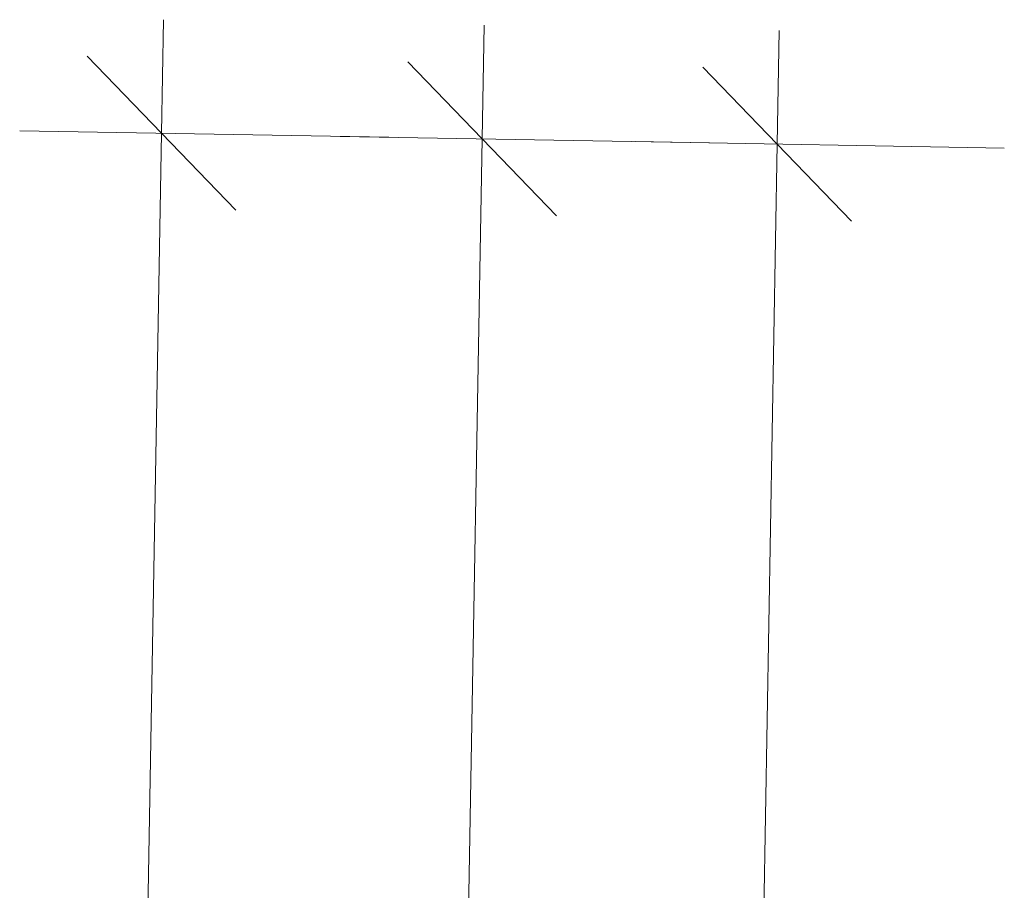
# Model space of a CAD drawing. Header units: millimetres. Extents: x -23738 to 4453, y -2688 to 20653.
# Tile 49 of 163: x -22117 to -20816, y 9042 to 10192. Entities that reach past the tile are written whole.
import ezdxf

# ---------------------------------------------------------------- set-up
doc = ezdxf.new("R2010")
doc.units = ezdxf.units.MM
doc.header["$MEASUREMENT"] = 0
doc.layers.add('9._POHLED ZÁPADNÍ_2_Kóty - SP', color=7, linetype='Continuous')

msp = doc.modelspace()

# ---------------------------------------------------------------- linework, layer by layer
at = {"layer": '9._POHLED ZÁPADNÍ_2_Kóty - SP', "color": 154, "linetype": 'Continuous', "lineweight": 13}
for p, q in [((-21929, 10042.3), (-21926.4, 10192.3)), ((-21505.5, 10034.9), (-21502.9, 10184.9)), ((-21115.9, 10028), (-21113.2, 10178)), ((-21830.8, 9940.6), (-22027.3, 10144.1)), ((-21407.3, 9933.1), (-21603.7, 10136.6)), ((-21017.6, 9926.3), (-21214.1, 10129.8)), ((-21629.1, 10037.1), (-22116.5, 10045.6)), ((-22099.2, 378.2), (-21929, 10042.3)), ((-21205.5, 10029.6), (-21693, 10038.2)), ((-21550.3, 7490.3), (-21505.5, 10034.9)), ((-20815.9, 10022.7), (-21303.3, 10031.3)), ((-21214.4, 4429.8), (-21115.9, 10028))]:
    msp.add_line(p, q, dxfattribs=at)

doc.saveas('drawing.dxf')
